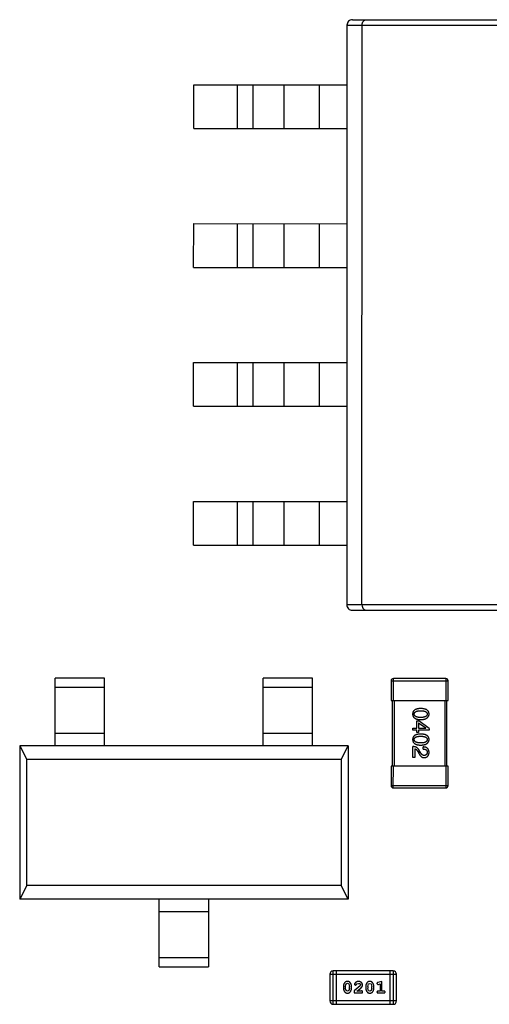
# Model space of a CAD drawing. Header units: millimetres. Extents: x 3 to 124, y -45 to 11.
# Tile 24 of 46: x 99.3 to 103.59, y -20.01 to -11. Entities that reach past the tile are written whole.
import ezdxf

# ---------------------------------------------------------------- set-up
doc = ezdxf.new("R2010")
doc.units = ezdxf.units.MM
doc.header["$LTSCALE"] = 1.21
doc.header["$MEASUREMENT"] = 0
doc.layers.get('0').update_dxf_attribs({"linetype": 'CONTINUOUS'})

msp = doc.modelspace()

# ---------------------------------------------------------------- linework, layer by layer
at = {"color": 6, "linetype": 'Continuous'}
for p, q in [((102.292, -11.0538), (102.2911, -16.3538)), ((102.292, -11.0538), (107.692, -11.0548)), ((102.342, -11.0038), (107.642, -11.0048)), ((102.4292, -16.3538), (102.4302, -11.0538)), ((100.8918, -11.9985), (100.8919, -11.5985)), ((100.8919, -11.5985), (102.2919, -11.5988)), ((101.2918, -11.9986), (101.2919, -11.5986)), ((101.4317, -11.5986), (101.4317, -11.9986)), ((101.7157, -11.5987), (101.7156, -11.9987)), ((102.0418, -11.9988), (102.0419, -11.5988)), ((100.8918, -11.9985), (102.2918, -11.9988)), ((100.8916, -13.2685), (100.8917, -12.8685)), ((100.8917, -12.8685), (102.2917, -12.8688)), ((101.2916, -13.2686), (101.2917, -12.8686)), ((101.4315, -12.8686), (101.4314, -13.2686)), ((101.7154, -12.8687), (101.7154, -13.2687)), ((102.0416, -13.2688), (102.0417, -12.8688)), ((100.8916, -13.2685), (102.2916, -13.2688)), ((100.8914, -14.5385), (100.8915, -14.1385)), ((100.8915, -14.1385), (102.2915, -14.1388)), ((101.2914, -14.5386), (101.2915, -14.1386)), ((101.4313, -14.1386), (101.4312, -14.5386)), ((101.7152, -14.1387), (101.7151, -14.5387)), ((102.0414, -14.5388), (102.0415, -14.1388)), ((100.8914, -14.5385), (102.2914, -14.5388)), ((100.8912, -15.8085), (100.8912, -15.4085)), ((100.8912, -15.4085), (102.2912, -15.4088)), ((101.2912, -15.8086), (101.2912, -15.4086)), ((101.4311, -15.4086), (101.431, -15.8086)), ((101.715, -15.4087), (101.7149, -15.8087)), ((102.0412, -15.8088), (102.0412, -15.4088)), ((100.8912, -15.8085), (102.2912, -15.8088)), ((107.6911, -16.3548), (102.2911, -16.3538)), ((102.341, -16.4038), (107.641, -16.4048)), ((99.6275, -17.6437), (99.6276, -17.0237)), ((100.0776, -17.0238), (99.6276, -17.0237)), ((100.0775, -17.6438), (100.0776, -17.0238)), ((101.5275, -17.644), (101.5276, -17.024)), ((101.9776, -17.0241), (101.5276, -17.024)), ((101.9775, -17.6441), (101.9776, -17.0241)), ((102.6961, -17.0475), (102.6961, -17.2275)), ((102.6961, -17.0475), (103.2161, -17.0475)), ((102.7161, -17.2275), (102.7161, -17.0275)), ((103.1961, -17.0275), (102.7161, -17.0275)), ((103.1961, -17.0275), (103.1961, -17.2275)), ((103.2161, -17.2275), (103.2161, -17.0475)), ((99.6275, -17.1074), (100.0775, -17.1075)), ((101.5275, -17.1078), (101.9775, -17.1078)), ((102.6961, -17.2275), (103.2161, -17.2275)), ((102.7061, -17.2275), (102.706, -17.8275)), ((102.726, -17.8275), (102.7261, -17.2275)), ((103.1861, -17.2275), (103.186, -17.8275)), ((103.206, -17.8275), (103.2061, -17.2275)), ((102.9308, -17.4806), (102.9308, -17.4158)), ((102.9308, -17.4158), (102.9489, -17.4158)), ((102.9464, -17.4331), (102.9464, -17.4806)), ((102.9464, -17.4331), (103.0136, -17.4798)), ((103.0423, -17.4831), (102.9489, -17.4158)), ((100.0775, -17.5297), (99.6275, -17.5296)), ((101.9775, -17.53), (101.5275, -17.53)), ((102.8948, -17.4986), (102.8948, -17.4806)), ((102.8948, -17.4806), (102.9308, -17.4806)), ((102.9308, -17.4986), (102.8948, -17.4986)), ((102.9308, -17.5208), (102.9308, -17.4986)), ((102.9464, -17.5208), (102.9308, -17.5208)), ((102.9464, -17.4806), (103.0136, -17.4806)), ((102.9464, -17.4986), (102.9464, -17.5208)), ((103.0423, -17.4986), (102.9464, -17.4986)), ((103.0136, -17.4806), (103.0136, -17.4798)), ((103.0423, -17.4831), (103.0423, -17.4986)), ((99.3025, -17.6436), (99.3022, -19.0436)), ((99.3025, -17.6436), (99.3668, -17.7671)), ((102.3025, -17.6442), (99.3025, -17.6436)), ((102.2381, -17.7676), (102.3025, -17.6442)), ((102.3025, -17.6442), (102.3022, -19.0442)), ((102.8947, -17.7506), (102.8947, -17.6498)), ((102.9119, -17.6703), (102.9119, -17.7506)), ((102.9398, -17.6949), (102.9488, -17.7105)), ((102.9644, -17.7039), (102.9529, -17.6842)), ((102.989, -17.672), (102.989, -17.6531)), ((99.3666, -18.9202), (99.3668, -17.7671)), ((102.2381, -17.7676), (99.3668, -17.7671)), ((102.2381, -17.7676), (102.2379, -18.9208)), ((102.9119, -17.7506), (102.8947, -17.7506)), ((102.696, -17.8275), (102.6959, -18.0075)), ((103.216, -17.8275), (102.696, -17.8275)), ((102.7159, -18.0275), (102.716, -17.8275)), ((103.196, -17.8275), (103.1959, -18.0275)), ((103.2159, -18.0075), (103.216, -17.8275)), ((103.2159, -18.0075), (102.6959, -18.0075)), ((102.7159, -18.0275), (103.1959, -18.0275)), ((99.3666, -18.9202), (99.3022, -19.0436)), ((102.2379, -18.9208), (99.3666, -18.9202)), ((102.3022, -19.0442), (102.2379, -18.9208)), ((102.3022, -19.0442), (99.3022, -19.0436)), ((100.5771, -19.6639), (100.5772, -19.0439)), ((101.0272, -19.044), (101.0271, -19.664)), ((100.5772, -19.158), (101.0272, -19.158)), ((101.0271, -19.5802), (100.5771, -19.5802)), ((100.5771, -19.6639), (101.0271, -19.664)), ((102.1662, -20.0061), (102.1663, -19.7013)), ((102.7149, -19.7014), (102.1663, -19.7013)), ((102.1967, -20.0061), (102.1967, -19.7013)), ((102.6844, -19.7014), (102.6844, -20.0062)), ((102.7149, -19.7014), (102.7148, -20.0062)), ((102.1358, -19.7318), (102.1357, -19.9757)), ((102.1358, -19.7318), (102.7454, -19.7319)), ((102.612, -19.7972), (102.5755, -19.8071)), ((102.612, -19.8853), (102.612, -19.7972)), ((102.7453, -19.9758), (102.7454, -19.7319)), ((102.2596, -19.8417), (102.2596, -19.8595)), ((102.2769, -19.842), (102.2842, -19.8202)), ((102.2769, -19.842), (102.2769, -19.8592)), ((102.2846, -19.8815), (102.2769, -19.8592)), ((102.2842, -19.8202), (102.2966, -19.8144)), ((102.2967, -19.8868), (102.2846, -19.8815)), ((102.2966, -19.8144), (102.3087, -19.8197)), ((102.309, -19.881), (102.2967, -19.8868)), ((102.3087, -19.8197), (102.3163, -19.842)), ((102.3163, -19.8592), (102.309, -19.881)), ((102.3163, -19.8592), (102.3163, -19.842)), ((102.3336, -19.8595), (102.3336, -19.8418)), ((102.4122, -19.8387), (102.3572, -19.8837)), ((102.3572, -19.8837), (102.3572, -19.9025)), ((102.3603, -19.8265), (102.3692, -19.8349)), ((102.3692, -19.8349), (102.3776, -19.8283)), ((102.3776, -19.8283), (102.3826, -19.8198)), ((102.3826, -19.8198), (102.3975, -19.8145)), ((102.3839, -19.8852), (102.4175, -19.8582)), ((102.4201, -19.8853), (102.3839, -19.8852)), ((102.417, -19.829), (102.4122, -19.8387)), ((102.4256, -19.8821), (102.4201, -19.8853)), ((102.4343, -19.9026), (102.4343, -19.8947)), ((102.4642, -19.8418), (102.4642, -19.8595)), ((102.4815, -19.8421), (102.4887, -19.8203)), ((102.4815, -19.8421), (102.4815, -19.8593)), ((102.4891, -19.8816), (102.4815, -19.8593)), ((102.4887, -19.8203), (102.5011, -19.8145)), ((102.5012, -19.8868), (102.4891, -19.8816)), ((102.5011, -19.8145), (102.5132, -19.8198)), ((102.5135, -19.881), (102.5012, -19.8868)), ((102.5132, -19.8198), (102.5208, -19.8421)), ((102.5208, -19.8593), (102.5135, -19.881)), ((102.5208, -19.8593), (102.5208, -19.8421)), ((102.5381, -19.8595), (102.5381, -19.8418)), ((102.5664, -19.8162), (102.5743, -19.8255)), ((102.5743, -19.8255), (102.5797, -19.8245)), ((102.5947, -19.8853), (102.5774, -19.8853)), ((102.5797, -19.8245), (102.5947, -19.8203)), ((102.5947, -19.8203), (102.5947, -19.8853)), ((102.6293, -19.8853), (102.612, -19.8853)), ((102.7453, -19.9758), (102.1357, -19.9757)), ((102.3572, -19.9025), (102.4343, -19.9026)), ((102.5774, -19.9026), (102.6293, -19.9026)), ((102.1662, -20.0061), (102.7148, -20.0062))]:
    msp.add_line(p, q, dxfattribs=at)
for centre, radius, start, end in [((102.342, -11.0538), 0.05, 89.98961, 179.98961), ((102.3411, -16.3538), 0.05, 179.98961, 269.98961), ((102.7161, -17.0475), 0.02, 89.98961, 179.98961), ((103.1961, -17.0475), 0.02, 359.98961, 89.98961), ((102.7159, -18.0075), 0.02, 179.98961, 269.98961), ((103.1959, -18.0075), 0.02, 269.98961, 359.98961), ((102.1663, -19.7318), 0.0305, 89.98961, 179.98961), ((102.7149, -19.7319), 0.0305, 359.98961, 89.98961), ((102.1662, -19.9757), 0.0305, 179.98961, 269.98961), ((102.7149, -19.9758), 0.0305, 269.98961, 359.98961)]:
    msp.add_arc(centre, radius, start, end, dxfattribs=at)
for points, knots in [([(102.4302, -11.0538), (102.4302, -11.0466), (102.4326, -11.0329), (102.4424, -11.0163), (102.4557, -11.0061), (102.4659, -11.0038), (102.4707, -11.0038)], [0, 0, 0, 0, 0.306951, 0.572802, 0.797544, 1, 1, 1, 1]), ([(102.4292, -16.3538), (102.4292, -16.3611), (102.4316, -16.3747), (102.4414, -16.3913), (102.4547, -16.4015), (102.4649, -16.4038), (102.4697, -16.4038)], [0, 0, 0, 0, 0.306951, 0.572802, 0.797544, 1, 1, 1, 1]), ([(102.9661, -17.3017), (102.9632, -17.3018), (102.9574, -17.302), (102.9492, -17.3028), (102.9414, -17.3039), (102.9343, -17.3054), (102.9277, -17.3073), (102.9216, -17.3095), (102.9161, -17.3121), (102.9112, -17.3151), (102.9068, -17.3185), (102.903, -17.3222), (102.8998, -17.3264), (102.8971, -17.3309), (102.8951, -17.3358), (102.8935, -17.341), (102.8926, -17.3467), (102.8924, -17.3505), (102.8923, -17.3525)], [0, 0, 0, 0, 0.087693, 0.170223, 0.247496, 0.319826, 0.387768, 0.451403, 0.511459, 0.568358, 0.622671, 0.675251, 0.726739, 0.778422, 0.830759, 0.884394, 0.940865, 1, 1, 1, 1]), ([(102.8923, -17.3525), (102.8924, -17.3545), (102.8926, -17.3584), (102.8935, -17.364), (102.8951, -17.3693), (102.8971, -17.3742), (102.8998, -17.3787), (102.903, -17.3828), (102.9068, -17.3866), (102.9112, -17.39), (102.9161, -17.393), (102.9216, -17.3956), (102.9276, -17.3978), (102.9342, -17.3997), (102.9414, -17.4012), (102.9491, -17.4023), (102.9574, -17.4031), (102.9631, -17.4033), (102.9661, -17.4034)], [0, 0, 0, 0, 0.059134, 0.115603, 0.169236, 0.221572, 0.273254, 0.32474, 0.377319, 0.431815, 0.488555, 0.548609, 0.612242, 0.680182, 0.75251, 0.829782, 0.91231, 1, 1, 1, 1]), ([(102.9071, -17.3525), (102.9071, -17.3513), (102.9072, -17.3489), (102.9079, -17.3454), (102.9091, -17.3422), (102.9107, -17.3392), (102.9128, -17.3365), (102.9154, -17.3339), (102.9184, -17.3317), (102.9219, -17.3297), (102.9258, -17.3279), (102.9302, -17.3264), (102.9351, -17.3251), (102.9404, -17.324), (102.9462, -17.3232), (102.9524, -17.3227), (102.9591, -17.3223), (102.9637, -17.3222), (102.9661, -17.3222)], [0, 0, 0, 0, 0.049766, 0.097012, 0.143225, 0.188786, 0.235079, 0.282962, 0.333687, 0.387747, 0.445963, 0.508657, 0.576545, 0.649868, 0.72822, 0.812712, 0.903543, 1, 1, 1, 1]), ([(102.9661, -17.3837), (102.9637, -17.3837), (102.9592, -17.3836), (102.9526, -17.3833), (102.9464, -17.3827), (102.9407, -17.3818), (102.9354, -17.3807), (102.9306, -17.3794), (102.9262, -17.3778), (102.9223, -17.376), (102.9188, -17.3739), (102.9158, -17.3716), (102.9131, -17.3691), (102.911, -17.3662), (102.9093, -17.3631), (102.9081, -17.3598), (102.9073, -17.3563), (102.9072, -17.3538), (102.9071, -17.3525)], [0, 0, 0, 0, 0.094834, 0.184067, 0.267029, 0.344713, 0.417334, 0.484367, 0.546941, 0.604717, 0.65953, 0.710539, 0.759381, 0.806382, 0.853027, 0.900623, 0.949121, 1, 1, 1, 1]), ([(103.0423, -17.3526), (103.0422, -17.3506), (103.0421, -17.3467), (103.0411, -17.3411), (103.0395, -17.3358), (103.0374, -17.3309), (103.0346, -17.3264), (103.0313, -17.3222), (103.0274, -17.3185), (103.0228, -17.3151), (103.0178, -17.3121), (103.0121, -17.3095), (103.0058, -17.3073), (102.999, -17.3054), (102.9916, -17.3039), (102.9836, -17.3028), (102.9751, -17.302), (102.9692, -17.3018), (102.9661, -17.3017)], [0, 0, 0, 0, 0.057911, 0.113262, 0.165956, 0.217443, 0.268511, 0.319665, 0.372, 0.426129, 0.483365, 0.543779, 0.607756, 0.676562, 0.749704, 0.827713, 0.911177, 1, 1, 1, 1]), ([(102.9661, -17.3222), (102.9685, -17.3222), (102.9731, -17.3223), (102.9798, -17.3227), (102.986, -17.3232), (102.9918, -17.324), (102.9971, -17.3251), (103.002, -17.3264), (103.0064, -17.3279), (103.0103, -17.3297), (103.0138, -17.3317), (103.0168, -17.334), (103.0194, -17.3365), (103.0215, -17.3392), (103.0231, -17.3422), (103.0243, -17.3455), (103.025, -17.3489), (103.0251, -17.3513), (103.0251, -17.3526)], [0, 0, 0, 0, 0.096452, 0.187278, 0.271765, 0.350519, 0.423437, 0.491321, 0.554011, 0.612224, 0.666281, 0.717003, 0.764884, 0.811423, 0.856783, 0.902993, 0.950236, 1, 1, 1, 1]), ([(102.9661, -17.4034), (102.9691, -17.4032), (102.975, -17.403), (102.9834, -17.4021), (102.9913, -17.4009), (102.9987, -17.3994), (103.0055, -17.3975), (103.0117, -17.3952), (103.0173, -17.3926), (103.0224, -17.3896), (103.0269, -17.3862), (103.0309, -17.3825), (103.0343, -17.3784), (103.0371, -17.3739), (103.0392, -17.3691), (103.0409, -17.3639), (103.042, -17.3584), (103.0422, -17.3545), (103.0423, -17.3526)], [0, 0, 0, 0, 0.088475, 0.171606, 0.249595, 0.322626, 0.391327, 0.455765, 0.516374, 0.573675, 0.628522, 0.681161, 0.732559, 0.783563, 0.83504, 0.887639, 0.942585, 1, 1, 1, 1]), ([(103.0251, -17.3526), (103.0251, -17.3538), (103.025, -17.3563), (103.0243, -17.3598), (103.0231, -17.3632), (103.0215, -17.3663), (103.0194, -17.3691), (103.0168, -17.3716), (103.0138, -17.3739), (103.0103, -17.376), (103.0064, -17.3779), (103.002, -17.3794), (102.9971, -17.3807), (102.9918, -17.3818), (102.986, -17.3827), (102.9798, -17.3833), (102.9731, -17.3836), (102.9685, -17.3837), (102.9661, -17.3837)], [0, 0, 0, 0, 0.050604, 0.098688, 0.145699, 0.191791, 0.238625, 0.286717, 0.337546, 0.391814, 0.449755, 0.512106, 0.579685, 0.652048, 0.730262, 0.814146, 0.904281, 1, 1, 1, 1]), ([(102.9661, -17.5349), (102.9631, -17.535), (102.9574, -17.5352), (102.9491, -17.5359), (102.9414, -17.537), (102.9342, -17.5386), (102.9276, -17.5404), (102.9216, -17.5427), (102.9161, -17.5453), (102.9112, -17.5483), (102.9068, -17.5516), (102.903, -17.5554), (102.8998, -17.5595), (102.8971, -17.564), (102.895, -17.5689), (102.8935, -17.5742), (102.8926, -17.5798), (102.8924, -17.5837), (102.8923, -17.5857)], [0, 0, 0, 0, 0.087693, 0.170223, 0.247496, 0.319826, 0.387768, 0.451403, 0.511459, 0.568358, 0.622671, 0.675251, 0.726739, 0.778422, 0.830759, 0.884394, 0.940865, 1, 1, 1, 1]), ([(103.0423, -17.5857), (103.0422, -17.5837), (103.042, -17.5798), (103.0411, -17.5742), (103.0395, -17.569), (103.0373, -17.5641), (103.0346, -17.5595), (103.0312, -17.5554), (103.0273, -17.5516), (103.0228, -17.5483), (103.0177, -17.5453), (103.012, -17.5427), (103.0058, -17.5404), (102.999, -17.5386), (102.9916, -17.537), (102.9836, -17.536), (102.975, -17.5352), (102.9691, -17.535), (102.9661, -17.5349)], [0, 0, 0, 0, 0.057911, 0.113262, 0.165956, 0.217443, 0.268511, 0.319665, 0.372, 0.426129, 0.483365, 0.543779, 0.607756, 0.676562, 0.749704, 0.827713, 0.911177, 1, 1, 1, 1]), ([(102.8923, -17.5857), (102.8924, -17.5877), (102.8926, -17.5916), (102.8935, -17.5972), (102.895, -17.6024), (102.8971, -17.6073), (102.8997, -17.6119), (102.903, -17.616), (102.9068, -17.6198), (102.9111, -17.6231), (102.9161, -17.6261), (102.9216, -17.6287), (102.9276, -17.631), (102.9342, -17.6328), (102.9414, -17.6344), (102.9491, -17.6354), (102.9574, -17.6362), (102.9631, -17.6364), (102.966, -17.6365)], [0, 0, 0, 0, 0.059134, 0.115603, 0.169236, 0.221572, 0.273254, 0.32474, 0.377319, 0.431815, 0.488555, 0.548609, 0.612242, 0.680182, 0.75251, 0.829782, 0.91231, 1, 1, 1, 1]), ([(102.907, -17.5857), (102.9071, -17.5845), (102.9072, -17.5821), (102.9079, -17.5786), (102.909, -17.5753), (102.9107, -17.5724), (102.9128, -17.5696), (102.9153, -17.5671), (102.9184, -17.5648), (102.9219, -17.5628), (102.9258, -17.5611), (102.9302, -17.5595), (102.9351, -17.5583), (102.9404, -17.5572), (102.9461, -17.5564), (102.9524, -17.5558), (102.9591, -17.5554), (102.9637, -17.5554), (102.9661, -17.5554)], [0, 0, 0, 0, 0.049766, 0.097012, 0.143225, 0.188786, 0.235079, 0.282962, 0.333687, 0.387747, 0.445963, 0.508657, 0.576545, 0.649868, 0.72822, 0.812712, 0.903543, 1, 1, 1, 1]), ([(102.9661, -17.6168), (102.9637, -17.6168), (102.9591, -17.6168), (102.9525, -17.6164), (102.9464, -17.6158), (102.9407, -17.615), (102.9354, -17.6139), (102.9306, -17.6126), (102.9262, -17.611), (102.9222, -17.6092), (102.9188, -17.6071), (102.9157, -17.6048), (102.9131, -17.6022), (102.911, -17.5994), (102.9093, -17.5963), (102.908, -17.593), (102.9073, -17.5894), (102.9071, -17.5869), (102.907, -17.5857)], [0, 0, 0, 0, 0.094834, 0.184067, 0.267029, 0.344713, 0.417334, 0.484367, 0.546941, 0.604717, 0.65953, 0.710539, 0.759381, 0.806382, 0.853027, 0.900623, 0.949121, 1, 1, 1, 1]), ([(102.966, -17.6365), (102.9691, -17.6364), (102.9749, -17.6361), (102.9834, -17.6353), (102.9913, -17.6341), (102.9986, -17.6325), (103.0054, -17.6306), (103.0117, -17.6284), (103.0173, -17.6257), (103.0224, -17.6227), (103.0269, -17.6194), (103.0309, -17.6156), (103.0342, -17.6115), (103.037, -17.6071), (103.0392, -17.6022), (103.0409, -17.597), (103.0419, -17.5915), (103.0422, -17.5877), (103.0423, -17.5857)], [0, 0, 0, 0, 0.088475, 0.171606, 0.249595, 0.322626, 0.391327, 0.455765, 0.516374, 0.573675, 0.628522, 0.681161, 0.732559, 0.783563, 0.83504, 0.887639, 0.942585, 1, 1, 1, 1]), ([(102.9661, -17.5554), (102.9684, -17.5554), (102.9731, -17.5554), (102.9798, -17.5558), (102.986, -17.5564), (102.9918, -17.5572), (102.9971, -17.5583), (103.0019, -17.5595), (103.0063, -17.5611), (103.0103, -17.5629), (103.0138, -17.5649), (103.0168, -17.5671), (103.0193, -17.5696), (103.0215, -17.5724), (103.0231, -17.5754), (103.0243, -17.5786), (103.0249, -17.5821), (103.025, -17.5845), (103.0251, -17.5857)], [0, 0, 0, 0, 0.096452, 0.187278, 0.271765, 0.350519, 0.423437, 0.491321, 0.554011, 0.612224, 0.666281, 0.717003, 0.764884, 0.811423, 0.856783, 0.902993, 0.950236, 1, 1, 1, 1]), ([(103.0251, -17.5857), (103.025, -17.587), (103.0249, -17.5894), (103.0243, -17.593), (103.0231, -17.5963), (103.0215, -17.5994), (103.0193, -17.6022), (103.0168, -17.6048), (103.0137, -17.6071), (103.0103, -17.6092), (103.0063, -17.611), (103.0019, -17.6126), (102.9971, -17.6139), (102.9918, -17.615), (102.986, -17.6158), (102.9797, -17.6164), (102.973, -17.6168), (102.9684, -17.6168), (102.9661, -17.6168)], [0, 0, 0, 0, 0.050604, 0.098688, 0.145699, 0.191791, 0.238625, 0.286717, 0.337546, 0.391814, 0.449755, 0.512106, 0.579685, 0.652048, 0.730262, 0.814146, 0.904281, 1, 1, 1, 1]), ([(102.9529, -17.6842), (102.9522, -17.6829), (102.9507, -17.6802), (102.9481, -17.6764), (102.9455, -17.6728), (102.9426, -17.6695), (102.9396, -17.6664), (102.9363, -17.6636), (102.933, -17.6611), (102.9294, -17.6588), (102.9257, -17.6567), (102.9217, -17.655), (102.9177, -17.6534), (102.9134, -17.6522), (102.909, -17.6512), (102.9044, -17.6505), (102.8996, -17.65), (102.8964, -17.6499), (102.8947, -17.6498)], [0, 0, 0, 0, 0.065828, 0.130094, 0.192451, 0.254037, 0.313974, 0.373757, 0.433048, 0.492243, 0.551902, 0.611758, 0.672678, 0.734814, 0.798569, 0.863693, 0.930488, 1, 1, 1, 1]), ([(102.9119, -17.6703), (102.9132, -17.6706), (102.9159, -17.6711), (102.9196, -17.6727), (102.9233, -17.6749), (102.9268, -17.6777), (102.9303, -17.6811), (102.9336, -17.6851), (102.9368, -17.6898), (102.9388, -17.6931), (102.9398, -17.6949)], [0, 0, 0, 0, 0.103034, 0.208166, 0.318255, 0.434664, 0.559728, 0.695394, 0.841708, 1, 1, 1, 1]), ([(102.9488, -17.7105), (102.9496, -17.7122), (102.9511, -17.7155), (102.9536, -17.7202), (102.9562, -17.7246), (102.9589, -17.7286), (102.9616, -17.7323), (102.9645, -17.7357), (102.9674, -17.7387), (102.9705, -17.7414), (102.9736, -17.7438), (102.9768, -17.7458), (102.9801, -17.7475), (102.9835, -17.7488), (102.987, -17.7498), (102.9906, -17.7504), (102.9943, -17.7507), (102.9967, -17.7507), (102.998, -17.7506)], [0, 0, 0, 0, 0.082731, 0.161257, 0.236138, 0.307554, 0.375712, 0.440848, 0.502916, 0.562567, 0.619798, 0.675716, 0.73039, 0.78386, 0.837315, 0.890547, 0.944917, 1, 1, 1, 1]), ([(102.9988, -17.731), (102.998, -17.731), (102.9964, -17.7311), (102.994, -17.7309), (102.9916, -17.7305), (102.9893, -17.73), (102.987, -17.729), (102.9847, -17.728), (102.9825, -17.7266), (102.9803, -17.725), (102.9782, -17.7232), (102.9761, -17.7212), (102.9741, -17.7189), (102.972, -17.7163), (102.9701, -17.7136), (102.9681, -17.7106), (102.9662, -17.7073), (102.965, -17.7051), (102.9644, -17.7039)], [0, 0, 0, 0, 0.052237, 0.103888, 0.155485, 0.207395, 0.259864, 0.31356, 0.369176, 0.4266, 0.486836, 0.550048, 0.61567, 0.685271, 0.75824, 0.834614, 0.915635, 1, 1, 1, 1]), ([(103.0423, -17.7039), (103.0422, -17.7019), (103.042, -17.698), (103.0412, -17.6923), (103.04, -17.687), (103.0384, -17.682), (103.0365, -17.6775), (103.0341, -17.6733), (103.0314, -17.6695), (103.0282, -17.6662), (103.0246, -17.6632), (103.0207, -17.6605), (103.0164, -17.6583), (103.0116, -17.6565), (103.0065, -17.655), (103.001, -17.654), (102.9951, -17.6533), (102.9911, -17.6532), (102.989, -17.6531)], [0, 0, 0, 0, 0.07282, 0.141057, 0.2062, 0.267672, 0.326735, 0.383519, 0.439188, 0.494454, 0.549628, 0.605958, 0.66397, 0.72402, 0.787502, 0.854127, 0.925065, 1, 1, 1, 1]), ([(102.989, -17.672), (102.9904, -17.672), (102.9933, -17.6721), (102.9974, -17.6725), (103.0012, -17.6732), (103.0047, -17.674), (103.008, -17.6752), (103.0109, -17.6764), (103.0136, -17.6779), (103.016, -17.6797), (103.0182, -17.6816), (103.02, -17.6838), (103.0216, -17.6862), (103.0229, -17.6889), (103.0238, -17.6917), (103.0245, -17.6948), (103.025, -17.698), (103.025, -17.7003), (103.0251, -17.7015)], [0, 0, 0, 0, 0.082594, 0.15978, 0.232961, 0.301462, 0.365595, 0.426678, 0.484662, 0.540809, 0.595146, 0.648401, 0.702272, 0.757102, 0.813447, 0.872233, 0.934055, 1, 1, 1, 1]), ([(102.998, -17.7506), (102.9997, -17.7505), (103.003, -17.7502), (103.0078, -17.7494), (103.0123, -17.7483), (103.0164, -17.7469), (103.0203, -17.7451), (103.0238, -17.743), (103.0271, -17.7406), (103.03, -17.7378), (103.0326, -17.7347), (103.035, -17.7313), (103.037, -17.7275), (103.0387, -17.7234), (103.04, -17.719), (103.0411, -17.7143), (103.0419, -17.7092), (103.0421, -17.7057), (103.0423, -17.7039)], [0, 0, 0, 0, 0.070688, 0.137741, 0.201612, 0.262778, 0.321223, 0.378455, 0.434411, 0.490146, 0.546362, 0.603392, 0.662208, 0.723401, 0.787372, 0.85442, 0.925153, 1, 1, 1, 1]), ([(103.0251, -17.7015), (103.025, -17.7026), (103.0249, -17.7048), (103.0245, -17.708), (103.0239, -17.7109), (103.0232, -17.7137), (103.0222, -17.7163), (103.021, -17.7187), (103.0197, -17.7208), (103.0181, -17.7228), (103.0164, -17.7245), (103.0144, -17.7261), (103.0123, -17.7274), (103.01, -17.7286), (103.0074, -17.7295), (103.0047, -17.7302), (103.0018, -17.7307), (102.9998, -17.7309), (102.9988, -17.731)], [0, 0, 0, 0, 0.076112, 0.148436, 0.216883, 0.281466, 0.34298, 0.402356, 0.459881, 0.51546, 0.571111, 0.62658, 0.683162, 0.741007, 0.801404, 0.863825, 0.930544, 1, 1, 1, 1]), ([(102.2964, -19.7971), (102.295, -19.7972), (102.2922, -19.7972), (102.2881, -19.798), (102.2843, -19.7991), (102.2807, -19.8007), (102.2774, -19.8027), (102.2744, -19.8052), (102.2716, -19.8082), (102.2691, -19.8116), (102.2669, -19.8152), (102.265, -19.8189), (102.2633, -19.8226), (102.262, -19.8263), (102.2609, -19.8301), (102.2602, -19.834), (102.2597, -19.8378), (102.2597, -19.8404), (102.2596, -19.8417)], [0, 0, 0, 0, 0.06692, 0.130834, 0.19258, 0.252759, 0.312631, 0.373411, 0.436359, 0.501894, 0.568244, 0.632472, 0.69556, 0.757163, 0.818592, 0.878885, 0.939235, 1, 1, 1, 1]), ([(102.3336, -19.8418), (102.3336, -19.8407), (102.3335, -19.8385), (102.3332, -19.8353), (102.3327, -19.8322), (102.332, -19.8291), (102.3311, -19.8261), (102.33, -19.823), (102.3287, -19.8201), (102.3272, -19.8172), (102.3256, -19.8145), (102.324, -19.8119), (102.3223, -19.8096), (102.3206, -19.8075), (102.3189, -19.8056), (102.3172, -19.804), (102.3155, -19.8026), (102.3131, -19.801), (102.31, -19.7994), (102.3058, -19.7981), (102.3012, -19.7973), (102.2981, -19.7972), (102.2964, -19.7971)], [0, 0, 0, 0, 0.049855, 0.099516, 0.148482, 0.19758, 0.246804, 0.296268, 0.346517, 0.397047, 0.446826, 0.49336, 0.537801, 0.579207, 0.617974, 0.654833, 0.689171, 0.722088, 0.786392, 0.853518, 0.924186, 1, 1, 1, 1]), ([(102.3976, -19.7972), (102.3959, -19.7972), (102.3925, -19.7973), (102.3876, -19.7982), (102.3829, -19.7996), (102.3784, -19.8016), (102.3742, -19.804), (102.3706, -19.8069), (102.3674, -19.8101), (102.3649, -19.8137), (102.3629, -19.8173), (102.3615, -19.8206), (102.3605, -19.8236), (102.3604, -19.8256), (102.3603, -19.8265)], [0, 0, 0, 0, 0.098286, 0.193983, 0.289056, 0.384352, 0.477435, 0.566197, 0.652355, 0.737986, 0.818188, 0.887401, 0.94802, 1, 1, 1, 1]), ([(102.4343, -19.8299), (102.4342, -19.8288), (102.4342, -19.8266), (102.4337, -19.8234), (102.4329, -19.8203), (102.4317, -19.8173), (102.4303, -19.8144), (102.4285, -19.8117), (102.4264, -19.8091), (102.424, -19.8067), (102.4214, -19.8045), (102.4185, -19.8025), (102.4155, -19.8008), (102.4122, -19.7995), (102.4088, -19.7985), (102.4053, -19.7977), (102.4015, -19.7972), (102.3989, -19.7972), (102.3976, -19.7972)], [0, 0, 0, 0, 0.060981, 0.120256, 0.178148, 0.236115, 0.293993, 0.352864, 0.413358, 0.476056, 0.539296, 0.602396, 0.665116, 0.728325, 0.792919, 0.859317, 0.928302, 1, 1, 1, 1]), ([(102.501, -19.7972), (102.4995, -19.7972), (102.4967, -19.7973), (102.4926, -19.798), (102.4888, -19.7991), (102.4852, -19.8007), (102.4819, -19.8028), (102.4789, -19.8053), (102.4761, -19.8082), (102.4736, -19.8116), (102.4714, -19.8152), (102.4695, -19.8189), (102.4678, -19.8226), (102.4665, -19.8264), (102.4654, -19.8302), (102.4647, -19.834), (102.4642, -19.8379), (102.4642, -19.8405), (102.4642, -19.8418)], [0, 0, 0, 0, 0.06692, 0.130834, 0.19258, 0.252759, 0.312631, 0.373411, 0.436359, 0.501894, 0.568244, 0.632472, 0.69556, 0.757163, 0.818592, 0.878885, 0.939235, 1, 1, 1, 1]), ([(102.5381, -19.8418), (102.5381, -19.8407), (102.538, -19.8386), (102.5377, -19.8354), (102.5372, -19.8322), (102.5365, -19.8291), (102.5356, -19.8261), (102.5345, -19.8231), (102.5332, -19.8201), (102.5317, -19.8172), (102.5301, -19.8145), (102.5285, -19.8119), (102.5268, -19.8096), (102.5252, -19.8075), (102.5234, -19.8057), (102.5217, -19.804), (102.52, -19.8026), (102.5176, -19.801), (102.5145, -19.7994), (102.5103, -19.7981), (102.5058, -19.7973), (102.5026, -19.7972), (102.501, -19.7972)], [0, 0, 0, 0, 0.049855, 0.099516, 0.148482, 0.19758, 0.246804, 0.296268, 0.346517, 0.397047, 0.446826, 0.49336, 0.537801, 0.579207, 0.617974, 0.654833, 0.689171, 0.722088, 0.786392, 0.853518, 0.924186, 1, 1, 1, 1]), ([(102.2596, -19.8595), (102.2597, -19.8606), (102.2597, -19.8627), (102.26, -19.8659), (102.2605, -19.869), (102.2612, -19.8721), (102.2621, -19.8751), (102.2632, -19.8781), (102.2644, -19.8811), (102.2659, -19.884), (102.2675, -19.8867), (102.2691, -19.8892), (102.2708, -19.8916), (102.2724, -19.8937), (102.2741, -19.8955), (102.2758, -19.8972), (102.2775, -19.8986), (102.2799, -19.9002), (102.2831, -19.9018), (102.2873, -19.9031), (102.2918, -19.904), (102.295, -19.9041), (102.2967, -19.9041)], [0, 0, 0, 0, 0.049886, 0.09882, 0.148132, 0.19689, 0.246038, 0.295176, 0.345305, 0.395692, 0.445312, 0.491875, 0.535813, 0.577009, 0.616081, 0.652689, 0.687585, 0.720206, 0.785062, 0.85223, 0.923759, 1, 1, 1, 1]), ([(102.2967, -19.9041), (102.2981, -19.9041), (102.3009, -19.904), (102.305, -19.9033), (102.3089, -19.9022), (102.3124, -19.9006), (102.3158, -19.8986), (102.3188, -19.896), (102.3216, -19.8931), (102.3241, -19.8897), (102.3263, -19.8861), (102.3282, -19.8824), (102.3299, -19.8787), (102.3312, -19.875), (102.3323, -19.8711), (102.333, -19.8673), (102.3335, -19.8634), (102.3335, -19.8608), (102.3336, -19.8595)], [0, 0, 0, 0, 0.067217, 0.131051, 0.19272, 0.252824, 0.312745, 0.373449, 0.436041, 0.501494, 0.567761, 0.632087, 0.695096, 0.757109, 0.817993, 0.878657, 0.939311, 1, 1, 1, 1]), ([(102.3975, -19.8145), (102.3989, -19.8145), (102.4016, -19.8146), (102.4054, -19.8154), (102.4088, -19.8168), (102.4116, -19.8187), (102.414, -19.821), (102.4157, -19.8235), (102.4168, -19.8262), (102.4169, -19.8281), (102.417, -19.829)], [0, 0, 0, 0, 0.156344, 0.299348, 0.4327, 0.561, 0.682299, 0.791883, 0.89611, 1, 1, 1, 1]), ([(102.4175, -19.8582), (102.4184, -19.8574), (102.4201, -19.856), (102.4224, -19.8537), (102.4246, -19.8516), (102.4264, -19.8496), (102.428, -19.8478), (102.4294, -19.846), (102.4305, -19.8444), (102.4316, -19.8423), (102.4327, -19.8398), (102.4336, -19.8366), (102.4342, -19.8333), (102.4342, -19.8311), (102.4343, -19.8299)], [0, 0, 0, 0, 0.103002, 0.197728, 0.285279, 0.365235, 0.437224, 0.502446, 0.560545, 0.611446, 0.707576, 0.80349, 0.900532, 1, 1, 1, 1]), ([(102.4343, -19.8947), (102.4342, -19.8936), (102.4342, -19.8917), (102.4337, -19.8889), (102.4331, -19.8867), (102.432, -19.885), (102.4307, -19.8837), (102.4292, -19.8828), (102.4275, -19.8822), (102.4262, -19.8821), (102.4256, -19.8821)], [0, 0, 0, 0, 0.1844, 0.34094, 0.473574, 0.586824, 0.690029, 0.789175, 0.890445, 1, 1, 1, 1]), ([(102.4642, -19.8595), (102.4642, -19.8606), (102.4642, -19.8627), (102.4645, -19.8659), (102.465, -19.869), (102.4657, -19.8721), (102.4666, -19.8752), (102.4677, -19.8782), (102.469, -19.8811), (102.4704, -19.884), (102.472, -19.8867), (102.4736, -19.8893), (102.4753, -19.8916), (102.4769, -19.8937), (102.4786, -19.8956), (102.4803, -19.8972), (102.4821, -19.8987), (102.4844, -19.9003), (102.4876, -19.9019), (102.4918, -19.9032), (102.4964, -19.904), (102.4995, -19.9041), (102.5012, -19.9041)], [0, 0, 0, 0, 0.049886, 0.09882, 0.148132, 0.19689, 0.246038, 0.295176, 0.345305, 0.395692, 0.445312, 0.491875, 0.535813, 0.577009, 0.616081, 0.652689, 0.687585, 0.720206, 0.785062, 0.85223, 0.923759, 1, 1, 1, 1]), ([(102.5012, -19.9041), (102.5026, -19.9041), (102.5054, -19.904), (102.5095, -19.9033), (102.5134, -19.9022), (102.517, -19.9006), (102.5203, -19.8986), (102.5233, -19.8961), (102.5261, -19.8931), (102.5286, -19.8897), (102.5308, -19.8861), (102.5327, -19.8825), (102.5344, -19.8787), (102.5357, -19.875), (102.5368, -19.8712), (102.5376, -19.8673), (102.538, -19.8634), (102.5381, -19.8608), (102.5381, -19.8595)], [0, 0, 0, 0, 0.067217, 0.131051, 0.19272, 0.252824, 0.312745, 0.373449, 0.436041, 0.501494, 0.567761, 0.632087, 0.695096, 0.757109, 0.817993, 0.878657, 0.939311, 1, 1, 1, 1]), ([(102.5755, -19.8071), (102.5746, -19.8073), (102.5731, -19.8078), (102.571, -19.8086), (102.5693, -19.8096), (102.5681, -19.8106), (102.5673, -19.8118), (102.5668, -19.8131), (102.5665, -19.8146), (102.5664, -19.8157), (102.5664, -19.8162)], [0, 0, 0, 0, 0.187321, 0.344927, 0.475328, 0.579604, 0.674244, 0.773631, 0.882025, 1, 1, 1, 1]), ([(102.5774, -19.8853), (102.5765, -19.8853), (102.5748, -19.8853), (102.5725, -19.8858), (102.5706, -19.8866), (102.569, -19.8876), (102.5678, -19.889), (102.567, -19.8905), (102.5665, -19.8921), (102.5664, -19.8933), (102.5664, -19.8939)], [0, 0, 0, 0, 0.169102, 0.317658, 0.446239, 0.563118, 0.671828, 0.776546, 0.884858, 1, 1, 1, 1]), ([(102.5664, -19.8939), (102.5664, -19.8945), (102.5665, -19.8957), (102.567, -19.8974), (102.5678, -19.8989), (102.569, -19.9003), (102.5705, -19.9013), (102.5725, -19.9021), (102.5748, -19.9025), (102.5765, -19.9026), (102.5774, -19.9026)], [0, 0, 0, 0, 0.115051, 0.223278, 0.329269, 0.437893, 0.554681, 0.682591, 0.83103, 1, 1, 1, 1]), ([(102.6403, -19.8939), (102.6403, -19.8933), (102.6402, -19.8922), (102.6397, -19.8905), (102.6389, -19.889), (102.6377, -19.8877), (102.6362, -19.8866), (102.6342, -19.8858), (102.6319, -19.8854), (102.6302, -19.8853), (102.6293, -19.8853)], [0, 0, 0, 0, 0.11517, 0.223509, 0.328254, 0.438012, 0.553651, 0.682263, 0.830856, 1, 1, 1, 1]), ([(102.6293, -19.9026), (102.6302, -19.9026), (102.6319, -19.9025), (102.6342, -19.9021), (102.6362, -19.9014), (102.6377, -19.9003), (102.6389, -19.8989), (102.6397, -19.8974), (102.6402, -19.8957), (102.6403, -19.8946), (102.6403, -19.8939)], [0, 0, 0, 0, 0.169012, 0.317488, 0.445429, 0.560977, 0.67065, 0.776666, 0.88492, 1, 1, 1, 1])]:
    msp.add_open_spline(points, degree=3, knots=knots, dxfattribs=at)

doc.saveas('drawing.dxf')
